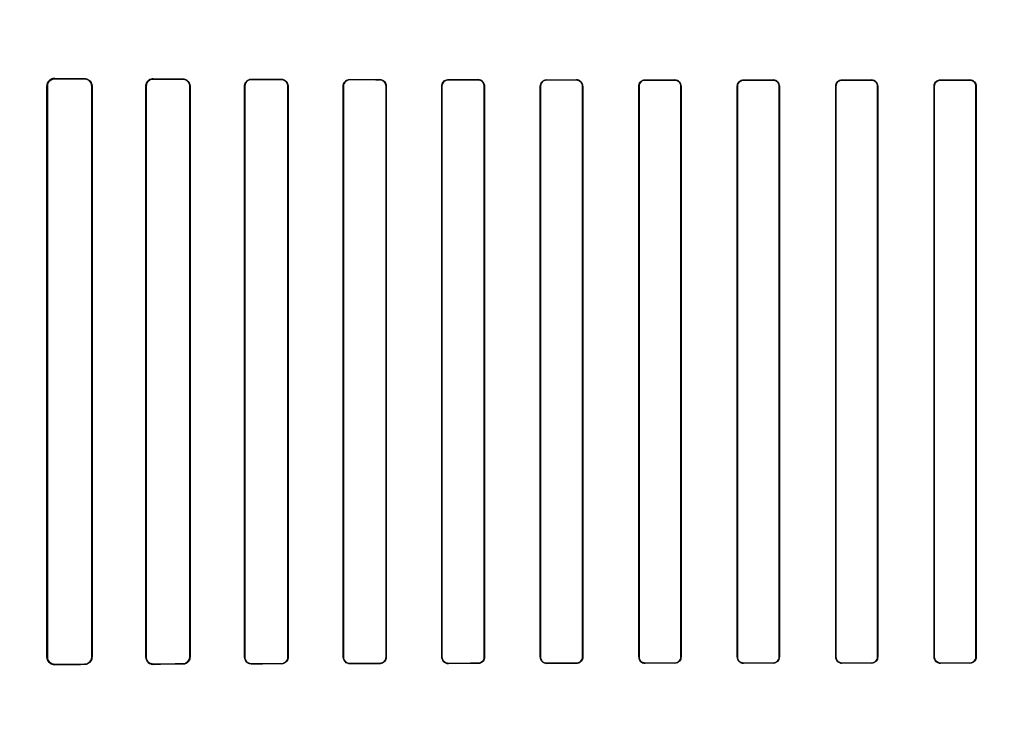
# Model space of a CAD drawing. Header units: millimetres. Extents: x 0 to 297, y 0 to 210.
# Tile 221 of 256: x 58.213 to 58.563, y 157.774 to 158.022. Entities that reach past the tile are written whole.
import ezdxf

# ---------------------------------------------------------------- set-up
doc = ezdxf.new("R2010")
doc.units = ezdxf.units.MM
doc.header["$LTSCALE"] = 16.335
doc.layers.get('0').update_dxf_attribs({"linetype": 'CONTINUOUS'})
for name, color, linetype in [('AXES_REF', 7, 'CONTINUOUS'), ('INTFCLR_1', 7, 'CONTINUOUS'), ('INTFCLR_72935', 7, 'CONTINUOUS')]:
    doc.layers.add(name, color=color, linetype=linetype)

msp = doc.modelspace()

# ---------------------------------------------------------------- linework, layer by layer
at = {"color": 7, "linetype": 'Continuous'}
for radius in [6.78708, 6.7865, 6.74304]:
    msp.add_circle((57.46373, 154.71146), radius, dxfattribs=at)
for radius, start, end in [(6.72, 278.277129, 261.722871), (6.874, 193.234383, 36.724612)]:
    msp.add_arc((57.46373, 154.71146), radius, start, end, dxfattribs=at)
at = {"layer": 'AXES_REF', "color": 9, "linetype": 'Continuous'}
for radius in [6.19116, 4.15]:
    msp.add_circle((57.46373, 154.71146), radius, dxfattribs=at)
at = {"layer": 'INTFCLR_1', "color": 9, "linetype": 'Continuous'}
for p, q in [((58.22518, 158.00074), (58.22518, 158.00062)), ((58.23568, 158.00057), (58.23568, 158.00069)), ((58.26018, 158.00059), (58.26018, 158.00048)), ((58.27068, 158.00045), (58.27068, 158.00055)), ((58.29518, 158.00047), (58.29518, 158.00038)), ((58.30568, 158.00035), (58.30568, 158.00044)), ((58.33018, 158.00038), (58.33018, 158.0003)), ((58.34068, 158.00028), (58.34068, 158.00036)), ((58.36518, 158.00031), (58.36518, 158.00023)), ((58.37568, 158.00022), (58.37568, 158.0003)), ((58.40018, 158.00026), (58.40018, 158.00018)), ((58.41068, 158.00017), (58.41068, 158.00025)), ((58.43518, 158.00022), (58.43518, 158.00015)), ((58.44568, 158.00014), (58.44568, 158.00021)), ((58.47018, 158.0002), (58.47018, 158.00012)), ((58.48068, 158.00012), (58.48068, 158.00019)), ((58.50518, 158.00018), (58.50518, 158.00011)), ((58.51568, 158.00011), (58.51568, 158.00018)), ((58.54018, 158.00018), (58.54018, 158.00011)), ((58.55068, 158.00011), (58.55068, 158.00018)), ((58.2225, 157.99795), (58.22237, 157.99795)), ((58.2384, 157.99795), (58.23829, 157.99795)), ((58.25764, 157.99795), (58.25753, 157.99795)), ((58.27326, 157.99795), (58.27316, 157.99795)), ((58.29275, 157.99795), (58.29265, 157.99795)), ((58.30816, 157.99795), (58.30807, 157.99795)), ((58.32783, 157.99795), (58.32774, 157.99795)), ((58.34308, 157.99795), (58.34299, 157.99795)), ((58.36289, 157.99795), (58.36281, 157.99795)), ((58.37801, 157.99795), (58.37793, 157.99795)), ((58.39795, 157.99795), (58.39787, 157.99795)), ((58.41297, 157.99795), (58.41289, 157.99795)), ((58.43298, 157.99795), (58.43291, 157.99795)), ((58.44793, 157.99795), (58.44786, 157.99795)), ((58.46801, 157.99795), (58.46793, 157.99795)), ((58.48291, 157.99795), (58.48284, 157.99795)), ((58.50302, 157.99795), (58.50295, 157.99795)), ((58.5179, 157.99795), (58.51783, 157.99795)), ((58.53802, 157.99795), (58.53795, 157.99795)), ((58.5529, 157.99795), (58.55283, 157.99795)), ((58.22237, 157.79495), (58.2225, 157.79495)), ((58.22518, 157.79229), (58.22518, 157.79217)), ((58.23568, 157.79222), (58.23568, 157.79234)), ((58.23829, 157.79495), (58.2384, 157.79495)), ((58.25753, 157.79495), (58.25764, 157.79495)), ((58.26018, 157.79243), (58.26018, 157.79232)), ((58.27068, 157.79236), (58.27068, 157.79246)), ((58.27316, 157.79495), (58.27326, 157.79495)), ((58.29265, 157.79495), (58.29275, 157.79495)), ((58.29518, 157.79253), (58.29518, 157.79244)), ((58.30568, 157.79247), (58.30568, 157.79256)), ((58.30807, 157.79495), (58.30816, 157.79495)), ((58.32774, 157.79495), (58.32783, 157.79495)), ((58.33018, 157.79261), (58.33018, 157.79253)), ((58.34068, 157.79255), (58.34068, 157.79263)), ((58.34299, 157.79495), (58.34308, 157.79495)), ((58.36281, 157.79495), (58.36289, 157.79495)), ((58.36518, 157.79268), (58.36518, 157.7926)), ((58.37568, 157.79261), (58.37568, 157.79269)), ((58.37793, 157.79495), (58.37801, 157.79495)), ((58.39787, 157.79495), (58.39795, 157.79495)), ((58.40018, 157.79273), (58.40018, 157.79265)), ((58.41068, 157.79266), (58.41068, 157.79274)), ((58.41289, 157.79495), (58.41297, 157.79495)), ((58.43291, 157.79495), (58.43298, 157.79495)), ((58.43518, 157.79276), (58.43518, 157.79269)), ((58.44568, 157.7927), (58.44568, 157.79277)), ((58.44786, 157.79495), (58.44793, 157.79495)), ((58.46793, 157.79495), (58.46801, 157.79495)), ((58.47018, 157.79279), (58.47018, 157.79271)), ((58.48068, 157.79272), (58.48068, 157.79279)), ((58.48284, 157.79495), (58.48291, 157.79495)), ((58.50295, 157.79495), (58.50302, 157.79495)), ((58.50518, 157.7928), (58.50518, 157.79273)), ((58.51568, 157.79273), (58.51568, 157.7928)), ((58.51783, 157.79495), (58.5179, 157.79495)), ((58.53795, 157.79495), (58.53802, 157.79495)), ((58.54018, 157.7928), (58.54018, 157.79273)), ((58.55068, 157.79273), (58.55068, 157.7928)), ((58.55283, 157.79495), (58.5529, 157.79495))]:
    msp.add_line(p, q, dxfattribs=at)
at = {"layer": 'INTFCLR_1', "color": 6, "linetype": 'Continuous'}
for p, q in [((58.22237, 157.79495), (58.22237, 157.99795)), ((58.2225, 157.79495), (58.2225, 157.99795)), ((58.23829, 157.99795), (58.23829, 157.79495)), ((58.2384, 157.99795), (58.2384, 157.79495)), ((58.25753, 157.79495), (58.25753, 157.99795)), ((58.25764, 157.79495), (58.25764, 157.99795)), ((58.27316, 157.99795), (58.27316, 157.79495)), ((58.27326, 157.99795), (58.27326, 157.79495)), ((58.29265, 157.79495), (58.29265, 157.99795)), ((58.29275, 157.79495), (58.29275, 157.99795)), ((58.30807, 157.99795), (58.30807, 157.79495)), ((58.30816, 157.99795), (58.30816, 157.79495)), ((58.32774, 157.79495), (58.32774, 157.99795)), ((58.32783, 157.79495), (58.32783, 157.99795)), ((58.34299, 157.99795), (58.34299, 157.79495)), ((58.34308, 157.99795), (58.34308, 157.79495)), ((58.36281, 157.79495), (58.36281, 157.99795)), ((58.36289, 157.79495), (58.36289, 157.99795)), ((58.37793, 157.99795), (58.37793, 157.79495)), ((58.37801, 157.99795), (58.37801, 157.79495)), ((58.39787, 157.79495), (58.39787, 157.99795)), ((58.39795, 157.79495), (58.39795, 157.99795)), ((58.41289, 157.99795), (58.41289, 157.79495)), ((58.41297, 157.99795), (58.41297, 157.79495)), ((58.43291, 157.79495), (58.43291, 157.99795)), ((58.43298, 157.79495), (58.43298, 157.99795)), ((58.44786, 157.99795), (58.44786, 157.79495)), ((58.44793, 157.99795), (58.44793, 157.79495)), ((58.46793, 157.79495), (58.46793, 157.99795)), ((58.46801, 157.79495), (58.46801, 157.99795)), ((58.48284, 157.99795), (58.48284, 157.79495)), ((58.48291, 157.99795), (58.48291, 157.79495)), ((58.50295, 157.79495), (58.50295, 157.99795)), ((58.50302, 157.79495), (58.50302, 157.99795)), ((58.51783, 157.99795), (58.51783, 157.79495)), ((58.5179, 157.99795), (58.5179, 157.79495)), ((58.53795, 157.79495), (58.53795, 157.99795)), ((58.53802, 157.79495), (58.53802, 157.99795)), ((58.55283, 157.99795), (58.55283, 157.79495)), ((58.5529, 157.99795), (58.5529, 157.79495))]:
    msp.add_line(p, q, dxfattribs=at)
at = {"layer": 'INTFCLR_1', "color": 7, "linetype": 'Continuous'}
for points in [[(58.22432, 158.00048), (58.22441, 158.00051), (58.2245, 158.00053), (58.22459, 158.00056), (58.22469, 158.00057), (58.22478, 158.00059), (58.22488, 158.0006), (58.22498, 158.00061), (58.22508, 158.00062), (58.22518, 158.00062)], [(58.22518, 157.79229), (58.22508, 157.79229), (58.22498, 157.7923), (58.22489, 157.79231), (58.22479, 157.79232), (58.22469, 157.79233), (58.22459, 157.79235), (58.2245, 157.79238), (58.22441, 157.7924), (58.22432, 157.79243)], [(58.2593, 157.79247), (58.25939, 157.79244), (58.25949, 157.79241), (58.25958, 157.79239), (58.25967, 157.79237), (58.25977, 157.79235), (58.25987, 157.79234), (58.25997, 157.79233), (58.26007, 157.79232), (58.26018, 157.79232)]]:
    msp.add_lwpolyline(points, dxfattribs=at)
at = {"layer": 'INTFCLR_1', "color": 6, "linetype": 'Continuous'}
for centre, major_axis, start_param, end_param in [((58.52793, 158.00145), (0.36509, 0), -2.548571, -2.498918), ((58.52793, 158.00145), (0.38609, 0), -2.472123, -2.429437), ((58.52793, 158.00145), (0.36509, 0), -2.394089, -2.352695), ((58.52793, 158.00145), (0.38609, 0), -2.337129, -2.300034), ((58.52793, 158.00145), (0.36509, 0), -2.262072, -2.225293), ((58.52793, 158.00145), (0.38609, 0), -2.217858, -2.184193), ((58.52793, 158.00145), (0.36509, 0), -2.143198, -2.109347), ((58.52793, 158.00145), (0.38609, 0), -2.10853, -2.077154), ((58.52793, 158.00145), (0.36509, 0), -2.032847, -2.000965), ((58.52793, 158.00145), (0.38609, 0), -2.005937, -1.976148), ((58.52793, 158.00145), (0.36509, 0), -1.928279, -1.897747), ((58.52793, 158.00145), (0.38609, 0), -1.908037, -1.879358), ((58.52793, 158.00145), (0.36509, 0), -1.827661, -1.798036), ((58.52793, 158.00145), (0.38609, 0), -1.8134, -1.785477), ((58.52793, 158.00145), (0.36509, 0), -1.729645, -1.700582), ((58.52793, 158.00145), (0.38609, 0), -1.720938, -1.693486), ((58.52793, 158.00145), (0.36509, 0), -1.633151, -1.604356), ((58.52793, 158.00145), (0.38609, 0), -1.629755, -1.60253), ((58.52793, 158.00145), (0.36509, 0), -1.537236, -1.508442), ((58.52793, 158.00145), (0.38609, 0), -1.539062, -1.511838), ((58.52793, 157.79145), (0.38609, 0), 2.429437, 2.472123), ((58.52793, 157.79145), (0.38609, 0), 2.300034, 2.337129), ((58.52793, 157.79145), (0.36509, 0), 2.352695, 2.394089), ((58.52793, 157.79145), (0.38609, 0), 2.184193, 2.217858), ((58.52793, 157.79145), (0.36509, 0), 2.225293, 2.262072), ((58.52793, 157.79145), (0.38609, 0), 2.077154, 2.10853), ((58.52793, 157.79145), (0.36509, 0), 2.109347, 2.143198), ((58.52793, 157.79145), (0.38609, 0), 1.976148, 2.005937), ((58.52793, 157.79145), (0.36509, 0), 2.000965, 2.032847), ((58.52793, 157.79145), (0.38609, 0), 1.879358, 1.908037), ((58.52793, 157.79145), (0.36509, 0), 1.897747, 1.928279), ((58.52793, 157.79145), (0.38609, 0), 1.785477, 1.8134), ((58.52793, 157.79145), (0.36509, 0), 1.798036, 1.827661), ((58.52793, 157.79145), (0.38609, 0), 1.693486, 1.720938), ((58.52793, 157.79145), (0.36509, 0), 1.700582, 1.729645), ((58.52793, 157.79145), (0.38609, 0), 1.60253, 1.629755), ((58.52793, 157.79145), (0.36509, 0), 1.604356, 1.633151), ((58.52793, 157.79145), (0.38609, 0), 1.511838, 1.539062), ((58.52793, 157.79145), (0.36509, 0), 1.508442, 1.537236), ((58.52793, 157.79145), (0.36509, 0), 2.498918, 2.548571)]:
    msp.add_ellipse(centre, major_axis=major_axis, ratio=0.003491, start_param=start_param, end_param=end_param, dxfattribs=at)
for points, knots in [([(58.22237, 157.99795), (58.22237, 157.99844), (58.22273, 157.99987), (58.22424, 158.00075), (58.22518, 158.00074)], [0, 0, 0, 0, 0.340507, 1, 1, 1, 1]), ([(58.23568, 158.00069), (58.23618, 158.00069), (58.23759, 158.00031), (58.2384, 157.99883), (58.2384, 157.99795)], [0, 0, 0, 0, 0.364649, 1, 1, 1, 1]), ([(58.23568, 158.00057), (58.23614, 158.00057), (58.23749, 158.00023), (58.23829, 157.99881), (58.23829, 157.99795)], [0, 0, 0, 0, 0.351042, 1, 1, 1, 1]), ([(58.25753, 157.99795), (58.25753, 157.99846), (58.25791, 157.99983), (58.25934, 158.00059), (58.26018, 158.00059)], [0, 0, 0, 0, 0.376083, 1, 1, 1, 1]), ([(58.25764, 157.99795), (58.25764, 157.99846), (58.25803, 157.99978), (58.25939, 158.00049), (58.26018, 158.00048)], [0, 0, 0, 0, 0.392607, 1, 1, 1, 1]), ([(58.27068, 158.00055), (58.2712, 158.00055), (58.27254, 158.00015), (58.27326, 157.99875), (58.27326, 157.99795)], [0, 0, 0, 0, 0.394587, 1, 1, 1, 1]), ([(58.27068, 158.00045), (58.2712, 158.00045), (58.27249, 158.00004), (58.27316, 157.9987), (58.27316, 157.99795)], [0, 0, 0, 0, 0.409287, 1, 1, 1, 1]), ([(58.29265, 157.99795), (58.29265, 157.99847), (58.29305, 157.99979), (58.29441, 158.00048), (58.29518, 158.00047)], [0, 0, 0, 0, 0.405294, 1, 1, 1, 1]), ([(58.29275, 157.99795), (58.29275, 157.99846), (58.29314, 157.99973), (58.29445, 158.00038), (58.29518, 158.00038)], [0, 0, 0, 0, 0.4116, 1, 1, 1, 1]), ([(58.30568, 158.00044), (58.30615, 158.00044), (58.30743, 158.00009), (58.30816, 157.99874), (58.30816, 157.99795)], [0, 0, 0, 0, 0.373744, 1, 1, 1, 1]), ([(58.30568, 158.00035), (58.30612, 158.00035), (58.30736, 158.00001), (58.30807, 157.99872), (58.30807, 157.99795)], [0, 0, 0, 0, 0.369219, 1, 1, 1, 1]), ([(58.32774, 157.99795), (58.32774, 157.99847), (58.32815, 157.99975), (58.32946, 158.00039), (58.33018, 158.00038)], [0, 0, 0, 0, 0.419413, 1, 1, 1, 1]), ([(58.32783, 157.99795), (58.32783, 157.99846), (58.32823, 157.99969), (58.32949, 158.0003), (58.33018, 158.0003)], [0, 0, 0, 0, 0.422805, 1, 1, 1, 1]), ([(58.34068, 158.00036), (58.34126, 158.00036), (58.34253, 157.99988), (58.34308, 157.9986), (58.34308, 157.99795)], [0, 0, 0, 0, 0.47334, 1, 1, 1, 1]), ([(58.34068, 158.00028), (58.34115, 158.00028), (58.34236, 157.99991), (58.34299, 157.99866), (58.34299, 157.99795)], [0, 0, 0, 0, 0.401642, 1, 1, 1, 1]), ([(58.36281, 157.99795), (58.36281, 157.99847), (58.36322, 157.99971), (58.36449, 158.00032), (58.36518, 158.00031)], [0, 0, 0, 0, 0.429292, 1, 1, 1, 1]), ([(58.36289, 157.99795), (58.36289, 157.99846), (58.36329, 157.99965), (58.36452, 158.00023), (58.36518, 158.00023)], [0, 0, 0, 0, 0.431436, 1, 1, 1, 1]), ([(58.37568, 158.0003), (58.37623, 158.0003), (58.37746, 157.99984), (58.37801, 157.99859), (58.37801, 157.99795)], [0, 0, 0, 0, 0.463766, 1, 1, 1, 1]), ([(58.37568, 158.00022), (58.37613, 158.00022), (58.3773, 157.99987), (58.37793, 157.99865), (58.37793, 157.99795)], [0, 0, 0, 0, 0.393954, 1, 1, 1, 1]), ([(58.39787, 157.99795), (58.39787, 157.99847), (58.39828, 157.99968), (58.39951, 158.00026), (58.40018, 158.00026)], [0, 0, 0, 0, 0.436747, 1, 1, 1, 1]), ([(58.39795, 157.99795), (58.39795, 157.99845), (58.39834, 157.99962), (58.39954, 158.00018), (58.40018, 158.00018)], [0, 0, 0, 0, 0.438001, 1, 1, 1, 1]), ([(58.41297, 157.99795), (58.41297, 157.99847), (58.41255, 157.99968), (58.41133, 158.00025), (58.41068, 158.00025)], [0, 0, 0, 0, 0.444674, 1, 1, 1, 1]), ([(58.41068, 158.00017), (58.41125, 158.00017), (58.41243, 157.99968), (58.41289, 157.99851), (58.41289, 157.99795)], [0, 0, 0, 0, 0.509134, 1, 1, 1, 1]), ([(58.43291, 157.99795), (58.43291, 157.99847), (58.43331, 157.99966), (58.43453, 158.00022), (58.43518, 158.00022)], [0, 0, 0, 0, 0.442115, 1, 1, 1, 1]), ([(58.43298, 157.99795), (58.43298, 157.99846), (58.43339, 157.99961), (58.43456, 158.00015), (58.43518, 158.00015)], [0, 0, 0, 0, 0.449607, 1, 1, 1, 1]), ([(58.44793, 157.99795), (58.44793, 157.99847), (58.44752, 157.99966), (58.44631, 158.00021), (58.44568, 158.00021)], [0, 0, 0, 0, 0.449916, 1, 1, 1, 1]), ([(58.44568, 158.00014), (58.44624, 158.00014), (58.4474, 157.99967), (58.44786, 157.99851), (58.44786, 157.99795)], [0, 0, 0, 0, 0.504818, 1, 1, 1, 1]), ([(58.46793, 157.99795), (58.46793, 157.99853), (58.46841, 157.99972), (58.4696, 158.0002), (58.47018, 158.0002)], [0, 0, 0, 0, 0.498499, 1, 1, 1, 1]), ([(58.46801, 157.99795), (58.46801, 157.99846), (58.46841, 157.9996), (58.46957, 158.00012), (58.47018, 158.00012)], [0, 0, 0, 0, 0.453787, 1, 1, 1, 1]), ([(58.48291, 157.99795), (58.48291, 157.99847), (58.48249, 157.99965), (58.4813, 158.00019), (58.48068, 158.00019)], [0, 0, 0, 0, 0.455466, 1, 1, 1, 1]), ([(58.48068, 158.00012), (58.48123, 158.00012), (58.48238, 157.99965), (58.48284, 157.9985), (58.48284, 157.99795)], [0, 0, 0, 0, 0.502137, 1, 1, 1, 1]), ([(58.50295, 157.99795), (58.50295, 157.99852), (58.50342, 157.99971), (58.50461, 158.00018), (58.50518, 158.00018)], [0, 0, 0, 0, 0.50048, 1, 1, 1, 1]), ([(58.50302, 157.99795), (58.50302, 157.99846), (58.50343, 157.9996), (58.50458, 158.00011), (58.50518, 158.00011)], [0, 0, 0, 0, 0.459192, 1, 1, 1, 1]), ([(58.5179, 157.99795), (58.5179, 157.99847), (58.51749, 157.99964), (58.5163, 158.00018), (58.51568, 158.00018)], [0, 0, 0, 0, 0.453711, 1, 1, 1, 1]), ([(58.51568, 158.00011), (58.51623, 158.00011), (58.51737, 157.99965), (58.51783, 157.9985), (58.51783, 157.99795)], [0, 0, 0, 0, 0.500961, 1, 1, 1, 1]), ([(58.53795, 157.99795), (58.53795, 157.99852), (58.53843, 157.99971), (58.53961, 158.00018), (58.54018, 158.00018)], [0, 0, 0, 0, 0.500819, 1, 1, 1, 1]), ([(58.53802, 157.99795), (58.53802, 157.99845), (58.53842, 157.99959), (58.53958, 158.00011), (58.54018, 158.00011)], [0, 0, 0, 0, 0.453813, 1, 1, 1, 1]), ([(58.5529, 157.99795), (58.5529, 157.99848), (58.55248, 157.99965), (58.55129, 158.00018), (58.55068, 158.00018)], [0, 0, 0, 0, 0.459316, 1, 1, 1, 1]), ([(58.55068, 158.00011), (58.55123, 158.00011), (58.55237, 157.99965), (58.55283, 157.9985), (58.55283, 157.99795)], [0, 0, 0, 0, 0.501233, 1, 1, 1, 1]), ([(58.22518, 157.79217), (58.22464, 157.79216), (58.22318, 157.79257), (58.22237, 157.79407), (58.22237, 157.79495)], [0, 0, 0, 0, 0.380109, 1, 1, 1, 1]), ([(58.23829, 157.79495), (58.23829, 157.79446), (58.23792, 157.79311), (58.23651, 157.79234), (58.23568, 157.79234)], [0, 0, 0, 0, 0.373103, 1, 1, 1, 1]), ([(58.2384, 157.79495), (58.2384, 157.79446), (58.23803, 157.79305), (58.23656, 157.79222), (58.23568, 157.79222)], [0, 0, 0, 0, 0.358968, 1, 1, 1, 1]), ([(58.26018, 157.79243), (58.25967, 157.79242), (58.25835, 157.79281), (58.25764, 157.79417), (58.25764, 157.79495)], [0, 0, 0, 0, 0.393822, 1, 1, 1, 1]), ([(58.27316, 157.79495), (58.27316, 157.79445), (58.27277, 157.79315), (58.27143, 157.79246), (58.27068, 157.79246)], [0, 0, 0, 0, 0.402383, 1, 1, 1, 1]), ([(58.27326, 157.79495), (58.27326, 157.79444), (58.27287, 157.79309), (58.27148, 157.79236), (58.27068, 157.79236)], [0, 0, 0, 0, 0.39343, 1, 1, 1, 1]), ([(58.29518, 157.79244), (58.29469, 157.79244), (58.29338, 157.7928), (58.29265, 157.79416), (58.29265, 157.79495)], [0, 0, 0, 0, 0.379369, 1, 1, 1, 1]), ([(58.29518, 157.79253), (58.29472, 157.79253), (58.29346, 157.79287), (58.29275, 157.79418), (58.29275, 157.79495)], [0, 0, 0, 0, 0.373842, 1, 1, 1, 1]), ([(58.30807, 157.79495), (58.30807, 157.79445), (58.30767, 157.79319), (58.30639, 157.79256), (58.30568, 157.79256)], [0, 0, 0, 0, 0.417005, 1, 1, 1, 1]), ([(58.30816, 157.79495), (58.30816, 157.79443), (58.30775, 157.79313), (58.30642, 157.79247), (58.30568, 157.79247)], [0, 0, 0, 0, 0.412853, 1, 1, 1, 1]), ([(58.33018, 157.79253), (58.32973, 157.79252), (58.32847, 157.79286), (58.32774, 157.79417), (58.32774, 157.79495)], [0, 0, 0, 0, 0.365847, 1, 1, 1, 1]), ([(58.33018, 157.79261), (58.32961, 157.79261), (58.32837, 157.79307), (58.32783, 157.79433), (58.32783, 157.79495)], [0, 0, 0, 0, 0.47417, 1, 1, 1, 1]), ([(58.34299, 157.79495), (58.34299, 157.79445), (58.3426, 157.79324), (58.34135, 157.79263), (58.34068, 157.79263)], [0, 0, 0, 0, 0.426866, 1, 1, 1, 1]), ([(58.34308, 157.79495), (58.34308, 157.79444), (58.34267, 157.79318), (58.34138, 157.79255), (58.34068, 157.79255)], [0, 0, 0, 0, 0.424165, 1, 1, 1, 1]), ([(58.36518, 157.7926), (58.36461, 157.79259), (58.36336, 157.79305), (58.36281, 157.79431), (58.36281, 157.79495)], [0, 0, 0, 0, 0.467061, 1, 1, 1, 1]), ([(58.36518, 157.79268), (58.36472, 157.79268), (58.36353, 157.79303), (58.36289, 157.79426), (58.36289, 157.79495)], [0, 0, 0, 0, 0.396507, 1, 1, 1, 1]), ([(58.37793, 157.79495), (58.37793, 157.79445), (58.37754, 157.79327), (58.37633, 157.79269), (58.37568, 157.79269)], [0, 0, 0, 0, 0.434514, 1, 1, 1, 1]), ([(58.37801, 157.79495), (58.37801, 157.79444), (58.37761, 157.79321), (58.37635, 157.79261), (58.37568, 157.79261)], [0, 0, 0, 0, 0.432834, 1, 1, 1, 1]), ([(58.40018, 157.79265), (58.39964, 157.79265), (58.39842, 157.79308), (58.39787, 157.79432), (58.39787, 157.79495)], [0, 0, 0, 0, 0.45921, 1, 1, 1, 1]), ([(58.40018, 157.79273), (58.39959, 157.79273), (58.39841, 157.79322), (58.39795, 157.7944), (58.39795, 157.79495)], [0, 0, 0, 0, 0.511254, 1, 1, 1, 1]), ([(58.41297, 157.79495), (58.41297, 157.79444), (58.41256, 157.79324), (58.41133, 157.79266), (58.41068, 157.79266)], [0, 0, 0, 0, 0.439305, 1, 1, 1, 1]), ([(58.41289, 157.79495), (58.41289, 157.79445), (58.41249, 157.79329), (58.4113, 157.79274), (58.41068, 157.79274)], [0, 0, 0, 0, 0.445822, 1, 1, 1, 1]), ([(58.43291, 157.79495), (58.43291, 157.79444), (58.43332, 157.79324), (58.43454, 157.79269), (58.43518, 157.79269)], [0, 0, 0, 0, 0.448932, 1, 1, 1, 1]), ([(58.43518, 157.79276), (58.43461, 157.79276), (58.43344, 157.79324), (58.43298, 157.7944), (58.43298, 157.79495)], [0, 0, 0, 0, 0.506252, 1, 1, 1, 1]), ([(58.44793, 157.79495), (58.44793, 157.79438), (58.44746, 157.79318), (58.44626, 157.7927), (58.44568, 157.7927)], [0, 0, 0, 0, 0.496564, 1, 1, 1, 1]), ([(58.44786, 157.79495), (58.44786, 157.79445), (58.44746, 157.7933), (58.44629, 157.79277), (58.44568, 157.79277)], [0, 0, 0, 0, 0.450447, 1, 1, 1, 1]), ([(58.46793, 157.79495), (58.46793, 157.79444), (58.46835, 157.79325), (58.46955, 157.79271), (58.47018, 157.79271)], [0, 0, 0, 0, 0.453611, 1, 1, 1, 1]), ([(58.47018, 157.79279), (58.46962, 157.79279), (58.46847, 157.79325), (58.46801, 157.7944), (58.46801, 157.79495)], [0, 0, 0, 0, 0.502967, 1, 1, 1, 1]), ([(58.48291, 157.79495), (58.48291, 157.79438), (58.48244, 157.7932), (58.48125, 157.79272), (58.48068, 157.79272)], [0, 0, 0, 0, 0.499538, 1, 1, 1, 1]), ([(58.48284, 157.79495), (58.48284, 157.79445), (58.48243, 157.79331), (58.48128, 157.79279), (58.48068, 157.79279)], [0, 0, 0, 0, 0.455659, 1, 1, 1, 1]), ([(58.50295, 157.79495), (58.50295, 157.79443), (58.50337, 157.79326), (58.50456, 157.79273), (58.50518, 157.79273)], [0, 0, 0, 0, 0.459316, 1, 1, 1, 1]), ([(58.50518, 157.7928), (58.50463, 157.7928), (58.50348, 157.79326), (58.50302, 157.79441), (58.50302, 157.79495)], [0, 0, 0, 0, 0.501233, 1, 1, 1, 1]), ([(58.5179, 157.79495), (58.5179, 157.79439), (58.51743, 157.7932), (58.51624, 157.79273), (58.51568, 157.79273)], [0, 0, 0, 0, 0.500819, 1, 1, 1, 1]), ([(58.51783, 157.79495), (58.51783, 157.79446), (58.51743, 157.79332), (58.51628, 157.7928), (58.51568, 157.7928)], [0, 0, 0, 0, 0.453813, 1, 1, 1, 1]), ([(58.53795, 157.79495), (58.53795, 157.79444), (58.53836, 157.79327), (58.53956, 157.79273), (58.54018, 157.79273)], [0, 0, 0, 0, 0.453711, 1, 1, 1, 1]), ([(58.54018, 157.7928), (58.53963, 157.7928), (58.53848, 157.79326), (58.53802, 157.79441), (58.53802, 157.79495)], [0, 0, 0, 0, 0.500961, 1, 1, 1, 1]), ([(58.5529, 157.79495), (58.5529, 157.79439), (58.55243, 157.7932), (58.55124, 157.79273), (58.55068, 157.79273)], [0, 0, 0, 0, 0.50048, 1, 1, 1, 1]), ([(58.55283, 157.79495), (58.55283, 157.79445), (58.55242, 157.79331), (58.55127, 157.7928), (58.55068, 157.7928)], [0, 0, 0, 0, 0.459192, 1, 1, 1, 1])]:
    msp.add_open_spline(points, degree=3, knots=knots, dxfattribs=at)
at = {"layer": 'INTFCLR_1', "color": 7, "linetype": 'Continuous'}
for points, knots in [([(58.2225, 157.99795), (58.2225, 157.99842), (58.22284, 157.9998), (58.22429, 158.0006), (58.22518, 158.00062)], [0, 0, 0, 0, 0.342813, 1, 1, 1, 1]), ([(58.22518, 157.79229), (58.22468, 157.7923), (58.22329, 157.79265), (58.2225, 157.7941), (58.2225, 157.79495)], [0, 0, 0, 0, 0.369943, 1, 1, 1, 1]), ([(58.26018, 157.79232), (58.25964, 157.79232), (58.25826, 157.79273), (58.25753, 157.79415), (58.25753, 157.79495)], [0, 0, 0, 0, 0.401573, 1, 1, 1, 1]), ([(58.25753, 157.79495), (58.25753, 157.79448), (58.25783, 157.7934), (58.25874, 157.79266), (58.2593, 157.79247)], [0, 0, 0, 0, 0.442089, 1, 1, 1, 1])]:
    msp.add_open_spline(points, degree=3, knots=knots, dxfattribs=at)
at = {"layer": 'INTFCLR_72935', "color": 9, "linetype": 'Continuous'}
for p, q in [((58.22518, 158.00062), (58.22518, 158.00074)), ((58.23568, 158.00069), (58.23568, 158.00057)), ((58.26018, 158.00048), (58.26018, 158.00059)), ((58.27068, 158.00055), (58.27068, 158.00045)), ((58.29518, 158.00038), (58.29518, 158.00047)), ((58.30568, 158.00044), (58.30568, 158.00035)), ((58.33018, 158.0003), (58.33018, 158.00038)), ((58.34068, 158.00036), (58.34068, 158.00028)), ((58.36518, 158.00023), (58.36518, 158.00031)), ((58.37568, 158.0003), (58.37568, 158.00022)), ((58.40018, 158.00018), (58.40018, 158.00026)), ((58.41068, 158.00025), (58.41068, 158.00017)), ((58.43518, 158.00015), (58.43518, 158.00022)), ((58.44568, 158.00021), (58.44568, 158.00014)), ((58.47018, 158.00012), (58.47018, 158.0002)), ((58.48068, 158.00019), (58.48068, 158.00012)), ((58.50518, 158.00011), (58.50518, 158.00018)), ((58.51568, 158.00018), (58.51568, 158.00011)), ((58.54018, 158.00011), (58.54018, 158.00018)), ((58.55068, 158.00018), (58.55068, 158.00011)), ((58.22237, 157.99795), (58.2225, 157.99795)), ((58.23829, 157.99795), (58.2384, 157.99795)), ((58.25753, 157.99795), (58.25764, 157.99795)), ((58.27316, 157.99795), (58.27326, 157.99795)), ((58.29265, 157.99795), (58.29275, 157.99795)), ((58.30807, 157.99795), (58.30816, 157.99795)), ((58.32774, 157.99795), (58.32783, 157.99795)), ((58.34299, 157.99795), (58.34308, 157.99795)), ((58.36281, 157.99795), (58.36289, 157.99795)), ((58.37793, 157.99795), (58.37801, 157.99795)), ((58.39787, 157.99795), (58.39795, 157.99795)), ((58.41289, 157.99795), (58.41297, 157.99795)), ((58.43291, 157.99795), (58.43298, 157.99795)), ((58.44786, 157.99795), (58.44793, 157.99795)), ((58.46793, 157.99795), (58.46801, 157.99795)), ((58.48284, 157.99795), (58.48291, 157.99795)), ((58.50295, 157.99795), (58.50302, 157.99795)), ((58.51783, 157.99795), (58.5179, 157.99795)), ((58.53795, 157.99795), (58.53802, 157.99795)), ((58.55283, 157.99795), (58.5529, 157.99795)), ((58.2225, 157.79495), (58.22237, 157.79495)), ((58.22518, 157.79217), (58.22518, 157.79229)), ((58.23568, 157.79234), (58.23568, 157.79222)), ((58.2384, 157.79495), (58.23829, 157.79495)), ((58.25764, 157.79495), (58.25753, 157.79495)), ((58.26018, 157.79232), (58.26018, 157.79243)), ((58.27068, 157.79246), (58.27068, 157.79236)), ((58.27326, 157.79495), (58.27316, 157.79495)), ((58.29275, 157.79495), (58.29265, 157.79495)), ((58.29518, 157.79244), (58.29518, 157.79253)), ((58.30568, 157.79256), (58.30568, 157.79247)), ((58.30816, 157.79495), (58.30807, 157.79495)), ((58.32783, 157.79495), (58.32774, 157.79495)), ((58.33018, 157.79253), (58.33018, 157.79261)), ((58.34068, 157.79263), (58.34068, 157.79255)), ((58.34308, 157.79495), (58.34299, 157.79495)), ((58.36289, 157.79495), (58.36281, 157.79495)), ((58.36518, 157.7926), (58.36518, 157.79268)), ((58.37568, 157.79269), (58.37568, 157.79261)), ((58.37801, 157.79495), (58.37793, 157.79495)), ((58.39795, 157.79495), (58.39787, 157.79495)), ((58.40018, 157.79265), (58.40018, 157.79273)), ((58.41068, 157.79274), (58.41068, 157.79266)), ((58.41297, 157.79495), (58.41289, 157.79495)), ((58.43298, 157.79495), (58.43291, 157.79495)), ((58.43518, 157.79269), (58.43518, 157.79276)), ((58.44568, 157.79277), (58.44568, 157.7927)), ((58.44793, 157.79495), (58.44786, 157.79495)), ((58.46801, 157.79495), (58.46793, 157.79495)), ((58.47018, 157.79271), (58.47018, 157.79279)), ((58.48068, 157.79279), (58.48068, 157.79272)), ((58.48291, 157.79495), (58.48284, 157.79495)), ((58.50302, 157.79495), (58.50295, 157.79495)), ((58.50518, 157.79273), (58.50518, 157.7928)), ((58.51568, 157.7928), (58.51568, 157.79273)), ((58.5179, 157.79495), (58.51783, 157.79495)), ((58.53802, 157.79495), (58.53795, 157.79495)), ((58.54018, 157.79273), (58.54018, 157.7928)), ((58.55068, 157.7928), (58.55068, 157.79273)), ((58.5529, 157.79495), (58.55283, 157.79495))]:
    msp.add_line(p, q, dxfattribs=at)
at = {"layer": 'INTFCLR_72935', "color": 6, "linetype": 'Continuous'}
for p, q in [((58.22237, 157.99795), (58.22237, 157.79495)), ((58.2225, 157.99795), (58.2225, 157.79495)), ((58.23829, 157.79495), (58.23829, 157.99795)), ((58.2384, 157.79495), (58.2384, 157.99795)), ((58.25753, 157.99795), (58.25753, 157.79495)), ((58.25764, 157.99795), (58.25764, 157.79495)), ((58.27316, 157.79495), (58.27316, 157.99795)), ((58.27326, 157.79495), (58.27326, 157.99795)), ((58.29265, 157.99795), (58.29265, 157.79495)), ((58.29275, 157.99795), (58.29275, 157.79495)), ((58.30807, 157.79495), (58.30807, 157.99795)), ((58.30816, 157.79495), (58.30816, 157.99795)), ((58.32774, 157.99795), (58.32774, 157.79495)), ((58.32783, 157.99795), (58.32783, 157.79495)), ((58.34299, 157.79495), (58.34299, 157.99795)), ((58.34308, 157.79495), (58.34308, 157.99795)), ((58.36281, 157.99795), (58.36281, 157.79495)), ((58.36289, 157.99795), (58.36289, 157.79495)), ((58.37793, 157.79495), (58.37793, 157.99795)), ((58.37801, 157.79495), (58.37801, 157.99795)), ((58.39787, 157.99795), (58.39787, 157.79495)), ((58.39795, 157.99795), (58.39795, 157.79495)), ((58.41289, 157.79495), (58.41289, 157.99795)), ((58.41297, 157.79495), (58.41297, 157.99795)), ((58.43291, 157.99795), (58.43291, 157.79495)), ((58.43298, 157.99795), (58.43298, 157.79495)), ((58.44786, 157.79495), (58.44786, 157.99795)), ((58.44793, 157.79495), (58.44793, 157.99795)), ((58.46793, 157.99795), (58.46793, 157.79495)), ((58.46801, 157.99795), (58.46801, 157.79495)), ((58.48284, 157.79495), (58.48284, 157.99795)), ((58.48291, 157.79495), (58.48291, 157.99795)), ((58.50295, 157.99795), (58.50295, 157.79495)), ((58.50302, 157.99795), (58.50302, 157.79495)), ((58.51783, 157.79495), (58.51783, 157.99795)), ((58.5179, 157.79495), (58.5179, 157.99795)), ((58.53795, 157.99795), (58.53795, 157.79495)), ((58.53802, 157.99795), (58.53802, 157.79495)), ((58.55283, 157.79495), (58.55283, 157.99795)), ((58.5529, 157.79495), (58.5529, 157.99795))]:
    msp.add_line(p, q, dxfattribs=at)
at = {"layer": 'INTFCLR_72935', "color": 7, "linetype": 'Continuous'}
for points in [[(58.22431, 158.00061), (58.22439, 158.00063), (58.22448, 158.00066), (58.22457, 158.00068), (58.22467, 158.0007), (58.22476, 158.00071), (58.22486, 158.00073), (58.22496, 158.00074), (58.22507, 158.00074), (58.22518, 158.00074)], [(58.22518, 158.00062), (58.22508, 158.00062), (58.22498, 158.00061), (58.22489, 158.0006), (58.22479, 158.00059), (58.22469, 158.00058), (58.22459, 158.00056), (58.2245, 158.00053), (58.22441, 158.00051), (58.22432, 158.00048)], [(58.2593, 158.00044), (58.25939, 158.00047), (58.25949, 158.0005), (58.25958, 158.00052), (58.25967, 158.00054), (58.25977, 158.00056), (58.25987, 158.00057), (58.25997, 158.00058), (58.26007, 158.00059), (58.26018, 158.00059)], [(58.22518, 157.79217), (58.22507, 157.79217), (58.22496, 157.79217), (58.22486, 157.79218), (58.22476, 157.7922), (58.22467, 157.79221), (58.22457, 157.79223), (58.22448, 157.79225), (58.22439, 157.79227), (58.22431, 157.7923)], [(58.22432, 157.79243), (58.22441, 157.7924), (58.2245, 157.79238), (58.22459, 157.79235), (58.22469, 157.79233), (58.22478, 157.79232), (58.22488, 157.79231), (58.22498, 157.7923), (58.22508, 157.79229), (58.22518, 157.79229)]]:
    msp.add_lwpolyline(points, dxfattribs=at)
at = {"layer": 'INTFCLR_72935', "color": 6, "linetype": 'Continuous'}
for centre, major_axis, start_param, end_param in [((58.52793, 158.00145), (0.36509, 0), -2.548571, -2.498918), ((58.52793, 158.00145), (0.38609, 0), -2.472123, -2.429437), ((58.52793, 158.00145), (0.36509, 0), -2.394089, -2.352695), ((58.52793, 158.00145), (0.38609, 0), -2.337129, -2.300034), ((58.52793, 158.00145), (0.36509, 0), -2.262072, -2.225293), ((58.52793, 158.00145), (0.38609, 0), -2.217858, -2.184193), ((58.52793, 158.00145), (0.36509, 0), -2.143198, -2.109347), ((58.52793, 158.00145), (0.38609, 0), -2.10853, -2.077154), ((58.52793, 158.00145), (0.36509, 0), -2.032847, -2.000965), ((58.52793, 158.00145), (0.38609, 0), -2.005937, -1.976148), ((58.52793, 158.00145), (0.36509, 0), -1.928279, -1.897747), ((58.52793, 158.00145), (0.38609, 0), -1.908037, -1.879358), ((58.52793, 158.00145), (0.36509, 0), -1.827661, -1.798036), ((58.52793, 158.00145), (0.38609, 0), -1.8134, -1.785477), ((58.52793, 158.00145), (0.36509, 0), -1.729645, -1.700582), ((58.52793, 158.00145), (0.38609, 0), -1.720938, -1.693486), ((58.52793, 158.00145), (0.36509, 0), -1.633151, -1.604356), ((58.52793, 158.00145), (0.38609, 0), -1.629755, -1.60253), ((58.52793, 158.00145), (0.36509, 0), -1.537236, -1.508442), ((58.52793, 158.00145), (0.38609, 0), -1.539062, -1.511838), ((58.52793, 157.79145), (0.38609, 0), 2.429437, 2.472123), ((58.52793, 157.79145), (0.38609, 0), 2.300034, 2.337129), ((58.52793, 157.79145), (0.36509, 0), 2.352695, 2.394089), ((58.52793, 157.79145), (0.38609, 0), 2.184193, 2.217858), ((58.52793, 157.79145), (0.36509, 0), 2.225293, 2.262072), ((58.52793, 157.79145), (0.38609, 0), 2.077154, 2.10853), ((58.52793, 157.79145), (0.36509, 0), 2.109347, 2.143198), ((58.52793, 157.79145), (0.38609, 0), 1.976148, 2.005937), ((58.52793, 157.79145), (0.36509, 0), 2.000965, 2.032847), ((58.52793, 157.79145), (0.38609, 0), 1.879358, 1.908037), ((58.52793, 157.79145), (0.36509, 0), 1.897747, 1.928279), ((58.52793, 157.79145), (0.38609, 0), 1.785477, 1.8134), ((58.52793, 157.79145), (0.36509, 0), 1.798036, 1.827661), ((58.52793, 157.79145), (0.38609, 0), 1.693486, 1.720938), ((58.52793, 157.79145), (0.36509, 0), 1.700582, 1.729645), ((58.52793, 157.79145), (0.38609, 0), 1.60253, 1.629755), ((58.52793, 157.79145), (0.36509, 0), 1.604356, 1.633151), ((58.52793, 157.79145), (0.38609, 0), 1.511838, 1.539062), ((58.52793, 157.79145), (0.36509, 0), 1.508442, 1.537236), ((58.52793, 157.79145), (0.36509, 0), 2.498918, 2.548571)]:
    msp.add_ellipse(centre, major_axis=major_axis, ratio=0.003491, start_param=start_param, end_param=end_param, dxfattribs=at)
at = {"layer": 'INTFCLR_72935', "color": 7, "linetype": 'Continuous'}
for points, knots in [([(58.22518, 158.00074), (58.2247, 158.00074), (58.22326, 158.00041), (58.22237, 157.99889), (58.22237, 157.99795)], [0, 0, 0, 0, 0.336778, 1, 1, 1, 1]), ([(58.22237, 157.99795), (58.22237, 157.99841), (58.22265, 157.99957), (58.22364, 158.00039), (58.22431, 158.00061)], [0, 0, 0, 0, 0.39323, 1, 1, 1, 1]), ([(58.22518, 158.00062), (58.22468, 158.00061), (58.22329, 158.00026), (58.2225, 157.99881), (58.2225, 157.99795)], [0, 0, 0, 0, 0.369943, 1, 1, 1, 1]), ([(58.26018, 158.00059), (58.25964, 158.00058), (58.25826, 158.00018), (58.25753, 157.99876), (58.25753, 157.99795)], [0, 0, 0, 0, 0.401573, 1, 1, 1, 1]), ([(58.25753, 157.99795), (58.25753, 157.99843), (58.25783, 157.99951), (58.25874, 158.00025), (58.2593, 158.00044)], [0, 0, 0, 0, 0.442089, 1, 1, 1, 1]), ([(58.22237, 157.79495), (58.22237, 157.79439), (58.2228, 157.79293), (58.22432, 157.79218), (58.22518, 157.79217)], [0, 0, 0, 0, 0.39445, 1, 1, 1, 1]), ([(58.22431, 157.7923), (58.22376, 157.79248), (58.22275, 157.79319), (58.22237, 157.79438), (58.22237, 157.79495)], [0, 0, 0, 0, 0.496787, 1, 1, 1, 1]), ([(58.2225, 157.79495), (58.2225, 157.79449), (58.22284, 157.79311), (58.22429, 157.79231), (58.22518, 157.79229)], [0, 0, 0, 0, 0.342814, 1, 1, 1, 1])]:
    msp.add_open_spline(points, degree=3, knots=knots, dxfattribs=at)
at = {"layer": 'INTFCLR_72935', "color": 6, "linetype": 'Continuous'}
for points, knots in [([(58.23568, 158.00069), (58.23619, 158.00069), (58.2376, 158.0003), (58.2384, 157.99882), (58.2384, 157.99795)], [0, 0, 0, 0, 0.372091, 1, 1, 1, 1]), ([(58.23829, 157.99795), (58.23829, 157.99845), (58.23792, 157.9998), (58.23651, 158.00057), (58.23568, 158.00057)], [0, 0, 0, 0, 0.373103, 1, 1, 1, 1]), ([(58.26018, 158.00048), (58.25966, 158.00049), (58.25834, 158.0001), (58.25764, 157.99873), (58.25764, 157.99795)], [0, 0, 0, 0, 0.398583, 1, 1, 1, 1]), ([(58.27068, 158.00055), (58.2712, 158.00055), (58.27255, 158.00014), (58.27326, 157.99874), (58.27326, 157.99795)], [0, 0, 0, 0, 0.400719, 1, 1, 1, 1]), ([(58.27316, 157.99795), (58.27316, 157.99846), (58.27277, 157.99976), (58.27144, 158.00045), (58.27068, 158.00045)], [0, 0, 0, 0, 0.400302, 1, 1, 1, 1]), ([(58.29265, 157.99795), (58.29265, 157.99847), (58.29305, 157.99979), (58.29441, 158.00048), (58.29518, 158.00047)], [0, 0, 0, 0, 0.404898, 1, 1, 1, 1]), ([(58.29518, 158.00038), (58.2947, 158.00038), (58.29344, 158.00003), (58.29275, 157.99872), (58.29275, 157.99795)], [0, 0, 0, 0, 0.383513, 1, 1, 1, 1]), ([(58.30568, 158.00044), (58.30616, 158.00044), (58.30745, 158.00007), (58.30816, 157.99873), (58.30816, 157.99795)], [0, 0, 0, 0, 0.383063, 1, 1, 1, 1]), ([(58.30807, 157.99795), (58.30807, 157.99846), (58.30767, 157.99972), (58.30639, 158.00035), (58.30568, 158.00035)], [0, 0, 0, 0, 0.417183, 1, 1, 1, 1]), ([(58.32774, 157.99795), (58.32774, 157.99848), (58.32815, 157.99975), (58.32946, 158.00039), (58.33018, 158.00038)], [0, 0, 0, 0, 0.422388, 1, 1, 1, 1]), ([(58.33018, 158.0003), (58.32961, 158.0003), (58.32837, 157.99984), (58.32783, 157.99858), (58.32783, 157.99795)], [0, 0, 0, 0, 0.47417, 1, 1, 1, 1]), ([(58.34068, 158.00036), (58.34113, 158.00036), (58.34237, 158.00002), (58.34308, 157.99872), (58.34308, 157.99795)], [0, 0, 0, 0, 0.370654, 1, 1, 1, 1]), ([(58.34299, 157.99795), (58.34299, 157.99846), (58.34259, 157.99968), (58.34135, 158.00027), (58.34068, 158.00028)], [0, 0, 0, 0, 0.429389, 1, 1, 1, 1]), ([(58.36281, 157.99795), (58.36281, 157.99848), (58.36323, 157.99972), (58.3645, 158.00032), (58.36518, 158.00031)], [0, 0, 0, 0, 0.434167, 1, 1, 1, 1]), ([(58.36518, 158.00023), (58.36471, 158.00023), (58.36352, 157.99987), (58.36289, 157.99865), (58.36289, 157.99795)], [0, 0, 0, 0, 0.404563, 1, 1, 1, 1]), ([(58.37801, 157.99795), (58.37801, 157.99847), (58.37761, 157.9997), (58.37635, 158.0003), (58.37568, 158.0003)], [0, 0, 0, 0, 0.432834, 1, 1, 1, 1]), ([(58.37793, 157.99795), (58.37793, 157.99846), (58.37753, 157.99965), (58.37632, 158.00022), (58.37568, 158.00022)], [0, 0, 0, 0, 0.438506, 1, 1, 1, 1]), ([(58.39787, 157.99795), (58.39787, 157.99848), (58.39828, 157.99969), (58.39952, 158.00026), (58.40018, 158.00026)], [0, 0, 0, 0, 0.443145, 1, 1, 1, 1]), ([(58.40018, 158.00018), (58.39973, 158.00018), (58.39856, 157.99984), (58.39795, 157.99864), (58.39795, 157.99795)], [0, 0, 0, 0, 0.397667, 1, 1, 1, 1]), ([(58.41297, 157.99795), (58.41297, 157.99847), (58.41256, 157.99967), (58.41133, 158.00025), (58.41068, 158.00025)], [0, 0, 0, 0, 0.439305, 1, 1, 1, 1]), ([(58.41289, 157.99795), (58.41289, 157.99846), (58.41249, 157.99962), (58.4113, 158.00017), (58.41068, 158.00017)], [0, 0, 0, 0, 0.445822, 1, 1, 1, 1]), ([(58.43291, 157.99795), (58.43291, 157.99847), (58.43332, 157.99967), (58.43454, 158.00022), (58.43518, 158.00022)], [0, 0, 0, 0, 0.448932, 1, 1, 1, 1]), ([(58.43518, 158.00015), (58.4346, 158.00015), (58.43343, 157.99966), (58.43298, 157.9985), (58.43298, 157.99795)], [0, 0, 0, 0, 0.512262, 1, 1, 1, 1]), ([(58.44568, 158.00021), (58.44626, 158.00021), (58.44746, 157.99972), (58.44793, 157.99852), (58.44793, 157.99795)], [0, 0, 0, 0, 0.508852, 1, 1, 1, 1]), ([(58.44786, 157.99795), (58.44786, 157.99846), (58.44746, 157.99961), (58.44629, 158.00014), (58.44568, 158.00014)], [0, 0, 0, 0, 0.450447, 1, 1, 1, 1]), ([(58.46793, 157.99795), (58.46793, 157.99847), (58.46835, 157.99966), (58.46955, 158.0002), (58.47018, 158.0002)], [0, 0, 0, 0, 0.453611, 1, 1, 1, 1]), ([(58.47018, 158.00012), (58.46961, 158.00012), (58.46846, 157.99965), (58.46801, 157.9985), (58.46801, 157.99795)], [0, 0, 0, 0, 0.509046, 1, 1, 1, 1]), ([(58.48068, 158.00019), (58.48126, 158.00019), (58.48245, 157.9997), (58.48291, 157.99851), (58.48291, 157.99795)], [0, 0, 0, 0, 0.510275, 1, 1, 1, 1]), ([(58.48284, 157.99795), (58.48284, 157.99846), (58.48243, 157.9996), (58.48128, 158.00012), (58.48068, 158.00012)], [0, 0, 0, 0, 0.455659, 1, 1, 1, 1]), ([(58.50295, 157.99795), (58.50295, 157.99848), (58.50337, 157.99965), (58.50456, 158.00018), (58.50518, 158.00018)], [0, 0, 0, 0, 0.459316, 1, 1, 1, 1]), ([(58.50518, 158.00011), (58.50461, 158.00011), (58.50347, 157.99963), (58.50302, 157.99849), (58.50302, 157.99795)], [0, 0, 0, 0, 0.511587, 1, 1, 1, 1]), ([(58.51568, 158.00018), (58.51625, 158.00018), (58.51744, 157.9997), (58.5179, 157.99852), (58.5179, 157.99795)], [0, 0, 0, 0, 0.506297, 1, 1, 1, 1]), ([(58.51783, 157.99795), (58.51783, 157.99845), (58.51743, 157.99959), (58.51628, 158.00011), (58.51568, 158.00011)], [0, 0, 0, 0, 0.453813, 1, 1, 1, 1]), ([(58.53795, 157.99795), (58.53795, 157.99847), (58.53836, 157.99964), (58.53956, 158.00018), (58.54018, 158.00018)], [0, 0, 0, 0, 0.453711, 1, 1, 1, 1]), ([(58.54018, 158.00011), (58.53962, 158.00011), (58.53847, 157.99964), (58.53802, 157.9985), (58.53802, 157.99795)], [0, 0, 0, 0, 0.506381, 1, 1, 1, 1]), ([(58.55068, 158.00018), (58.55126, 158.00018), (58.55245, 157.99969), (58.5529, 157.99851), (58.5529, 157.99795)], [0, 0, 0, 0, 0.511746, 1, 1, 1, 1]), ([(58.55283, 157.99795), (58.55283, 157.99846), (58.55242, 157.9996), (58.55127, 158.00011), (58.55068, 158.00011)], [0, 0, 0, 0, 0.459192, 1, 1, 1, 1]), ([(58.23568, 157.79234), (58.23614, 157.79234), (58.23749, 157.79268), (58.23829, 157.7941), (58.23829, 157.79495)], [0, 0, 0, 0, 0.351007, 1, 1, 1, 1]), ([(58.2384, 157.79495), (58.2384, 157.79449), (58.23806, 157.79309), (58.23659, 157.79222), (58.23568, 157.79222)], [0, 0, 0, 0, 0.338375, 1, 1, 1, 1]), ([(58.25753, 157.79495), (58.25753, 157.79445), (58.25791, 157.79308), (58.25934, 157.79232), (58.26018, 157.79232)], [0, 0, 0, 0, 0.376083, 1, 1, 1, 1]), ([(58.25764, 157.79495), (58.25764, 157.79445), (58.25803, 157.79313), (58.25939, 157.79242), (58.26018, 157.79243)], [0, 0, 0, 0, 0.392511, 1, 1, 1, 1]), ([(58.27068, 157.79246), (58.27117, 157.79246), (58.27247, 157.79284), (58.27316, 157.79419), (58.27316, 157.79495)], [0, 0, 0, 0, 0.393004, 1, 1, 1, 1]), ([(58.27326, 157.79495), (58.27326, 157.79444), (58.27287, 157.79309), (58.27148, 157.79236), (58.27068, 157.79236)], [0, 0, 0, 0, 0.391624, 1, 1, 1, 1]), ([(58.29518, 157.79244), (58.29468, 157.79244), (58.29337, 157.79281), (58.29265, 157.79417), (58.29265, 157.79495)], [0, 0, 0, 0, 0.387521, 1, 1, 1, 1]), ([(58.29275, 157.79495), (58.29275, 157.79445), (58.29314, 157.79318), (58.29445, 157.79253), (58.29518, 157.79253)], [0, 0, 0, 0, 0.411738, 1, 1, 1, 1]), ([(58.30568, 157.79256), (58.30614, 157.79256), (58.30738, 157.79291), (58.30807, 157.7942), (58.30807, 157.79495)], [0, 0, 0, 0, 0.378712, 1, 1, 1, 1]), ([(58.30816, 157.79495), (58.30816, 157.79443), (58.30776, 157.79314), (58.30642, 157.79247), (58.30568, 157.79247)], [0, 0, 0, 0, 0.411614, 1, 1, 1, 1]), ([(58.33018, 157.79253), (58.32971, 157.79252), (58.32845, 157.79287), (58.32774, 157.79418), (58.32774, 157.79495)], [0, 0, 0, 0, 0.376214, 1, 1, 1, 1]), ([(58.32783, 157.79495), (58.32783, 157.79445), (58.32823, 157.79322), (58.32949, 157.79261), (58.33018, 157.79261)], [0, 0, 0, 0, 0.426616, 1, 1, 1, 1]), ([(58.34068, 157.79263), (58.34116, 157.79263), (58.34237, 157.79301), (58.34299, 157.79426), (58.34299, 157.79495)], [0, 0, 0, 0, 0.409084, 1, 1, 1, 1]), ([(58.34308, 157.79495), (58.34308, 157.79443), (58.34267, 157.79317), (58.34138, 157.79255), (58.34068, 157.79255)], [0, 0, 0, 0, 0.425926, 1, 1, 1, 1]), ([(58.36281, 157.79495), (58.36281, 157.79444), (58.36322, 157.7932), (58.36449, 157.79259), (58.36518, 157.7926)], [0, 0, 0, 0, 0.429292, 1, 1, 1, 1]), ([(58.36289, 157.79495), (58.36289, 157.79445), (58.3633, 157.79325), (58.36452, 157.79268), (58.36518, 157.79268)], [0, 0, 0, 0, 0.436653, 1, 1, 1, 1]), ([(58.37568, 157.79269), (58.37614, 157.79269), (58.37731, 157.79305), (58.37793, 157.79427), (58.37793, 157.79495)], [0, 0, 0, 0, 0.400765, 1, 1, 1, 1]), ([(58.37801, 157.79495), (58.37801, 157.79443), (58.3776, 157.79321), (58.37635, 157.79261), (58.37568, 157.79261)], [0, 0, 0, 0, 0.43647, 1, 1, 1, 1]), ([(58.39787, 157.79495), (58.39787, 157.79444), (58.39828, 157.79323), (58.39951, 157.79265), (58.40018, 157.79265)], [0, 0, 0, 0, 0.436747, 1, 1, 1, 1]), ([(58.39795, 157.79495), (58.39795, 157.79445), (58.39835, 157.79328), (58.39954, 157.79273), (58.40018, 157.79273)], [0, 0, 0, 0, 0.443691, 1, 1, 1, 1]), ([(58.41068, 157.79274), (58.41126, 157.79274), (58.41243, 157.79323), (58.41289, 157.7944), (58.41289, 157.79495)], [0, 0, 0, 0, 0.512924, 1, 1, 1, 1]), ([(58.41297, 157.79495), (58.41297, 157.79444), (58.41255, 157.79323), (58.41133, 157.79266), (58.41068, 157.79266)], [0, 0, 0, 0, 0.444674, 1, 1, 1, 1]), ([(58.43291, 157.79495), (58.43291, 157.79444), (58.43331, 157.79325), (58.43453, 157.79269), (58.43518, 157.79269)], [0, 0, 0, 0, 0.442115, 1, 1, 1, 1]), ([(58.43298, 157.79495), (58.43298, 157.79445), (58.43339, 157.7933), (58.43456, 157.79276), (58.43518, 157.79276)], [0, 0, 0, 0, 0.449607, 1, 1, 1, 1]), ([(58.44568, 157.79277), (58.44624, 157.79277), (58.4474, 157.79325), (58.44786, 157.79441), (58.44786, 157.79495)], [0, 0, 0, 0, 0.508383, 1, 1, 1, 1]), ([(58.44793, 157.79495), (58.44793, 157.79444), (58.44752, 157.79325), (58.44631, 157.7927), (58.44568, 157.7927)], [0, 0, 0, 0, 0.449916, 1, 1, 1, 1]), ([(58.47018, 157.79271), (58.46959, 157.79271), (58.4684, 157.7932), (58.46793, 157.79439), (58.46793, 157.79495)], [0, 0, 0, 0, 0.509348, 1, 1, 1, 1]), ([(58.46801, 157.79495), (58.46801, 157.79445), (58.46841, 157.79331), (58.46957, 157.79279), (58.47018, 157.79279)], [0, 0, 0, 0, 0.453787, 1, 1, 1, 1]), ([(58.48068, 157.79279), (58.48124, 157.79279), (58.48239, 157.79327), (58.48284, 157.79441), (58.48284, 157.79495)], [0, 0, 0, 0, 0.510179, 1, 1, 1, 1]), ([(58.48291, 157.79495), (58.48291, 157.79444), (58.48249, 157.79326), (58.4813, 157.79272), (58.48068, 157.79272)], [0, 0, 0, 0, 0.455466, 1, 1, 1, 1]), ([(58.50518, 157.79273), (58.50459, 157.79273), (58.50341, 157.79322), (58.50295, 157.7944), (58.50295, 157.79495)], [0, 0, 0, 0, 0.511746, 1, 1, 1, 1]), ([(58.50302, 157.79495), (58.50302, 157.79445), (58.50343, 157.79331), (58.50458, 157.7928), (58.50518, 157.7928)], [0, 0, 0, 0, 0.459192, 1, 1, 1, 1]), ([(58.51568, 157.7928), (58.51623, 157.7928), (58.51738, 157.79327), (58.51783, 157.79441), (58.51783, 157.79495)], [0, 0, 0, 0, 0.506381, 1, 1, 1, 1]), ([(58.5179, 157.79495), (58.5179, 157.79444), (58.51749, 157.79327), (58.5163, 157.79273), (58.51568, 157.79273)], [0, 0, 0, 0, 0.453711, 1, 1, 1, 1]), ([(58.54018, 157.79273), (58.5396, 157.79273), (58.53842, 157.79321), (58.53795, 157.79439), (58.53795, 157.79495)], [0, 0, 0, 0, 0.506297, 1, 1, 1, 1]), ([(58.53802, 157.79495), (58.53802, 157.79446), (58.53842, 157.79332), (58.53958, 157.7928), (58.54018, 157.7928)], [0, 0, 0, 0, 0.453813, 1, 1, 1, 1]), ([(58.55068, 157.7928), (58.55124, 157.7928), (58.55239, 157.79327), (58.55283, 157.79442), (58.55283, 157.79495)], [0, 0, 0, 0, 0.511587, 1, 1, 1, 1]), ([(58.5529, 157.79495), (58.5529, 157.79443), (58.55248, 157.79326), (58.55129, 157.79273), (58.55068, 157.79273)], [0, 0, 0, 0, 0.459316, 1, 1, 1, 1])]:
    msp.add_open_spline(points, degree=3, knots=knots, dxfattribs=at)

doc.saveas('drawing.dxf')
